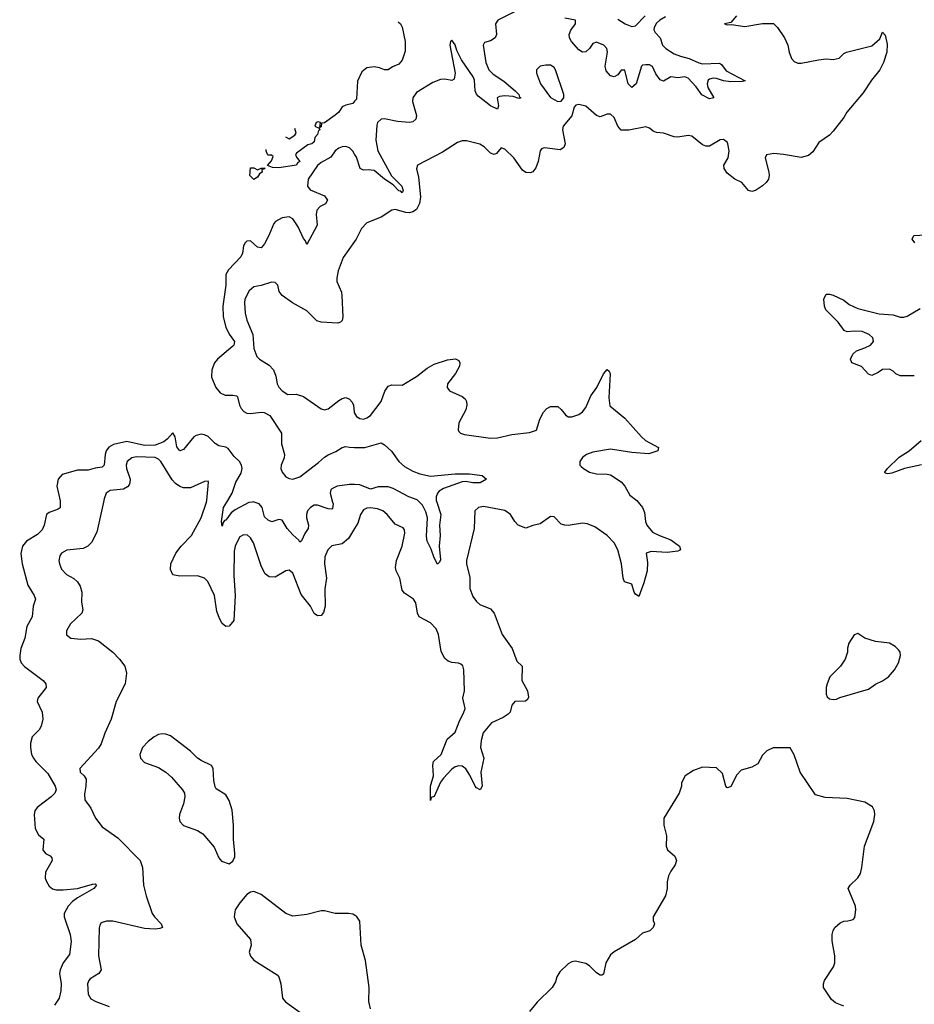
# Model space of a CAD drawing. Header units: inches. Extents: x 2528705 to 2676837, y 911742 to 1023252.
# Tile 75 of 143: x 2548103 to 2553170, y 987155 to 992733. Entities that reach past the tile are written whole.
import ezdxf

# ---------------------------------------------------------------- set-up
doc = ezdxf.new("R2010")
doc.units = ezdxf.units.IN
doc.header["$MEASUREMENT"] = 0
for name, color, linetype in [('C5948', 7, 'Continuous'), ('C5949', 7, 'Continuous'), ('C5958', 7, 'Continuous'), ('C5959', 7, 'Continuous')]:
    doc.layers.add(name, color=color, linetype=linetype)

msp = doc.modelspace()

# ---------------------------------------------------------------- linework, layer by layer
at = {"layer": 'C5948', "color": 5}
for points, elevation in [([(2548332.3, 990000), (2548332.1, 989967.9), (2548320.5, 989959.5), (2548270, 989942), (2548254, 989930), (2548241.6, 989870), (2548230, 989843.7), (2548203.8, 989816.2), (2548140.7, 989779.3), (2548119.1, 989750), (2548110.3, 989709.7), (2548116.5, 989650), (2548149, 989530), (2548184.9, 989470), (2548191.8, 989450), (2548179.5, 989410), (2548173.4, 989350), (2548144.2, 989295.8), (2548131.7, 989230), (2548109.1, 989170), (2548103, 989130), (2548104.5, 989110), (2548111.8, 989090), (2548130, 989068.7), (2548236.4, 988990), (2548250.5, 988970), (2548253.4, 988950), (2548206, 988890), (2548201, 988870), (2548230.7, 988810), (2548233.4, 988770), (2548223.8, 988730), (2548212.7, 988710), (2548174, 988670), (2548164.9, 988635.1), (2548164, 988610), (2548170.7, 988570), (2548180.5, 988550), (2548194.4, 988530), (2548262.5, 988462.5), (2548304.6, 988390), (2548310.2, 988370), (2548301.2, 988350), (2548281.2, 988330), (2548202.7, 988270), (2548189.2, 988250), (2548184.9, 988230), (2548190.2, 988150), (2548210, 988114.4), (2548240.5, 988090), (2548233.7, 988030), (2548248.2, 988010), (2548275.9, 987995.9), (2548284.9, 987984.9), (2548286.7, 987970), (2548250, 987904), (2548247.7, 987870), (2548254, 987850), (2548270, 987824.4), (2548289.3, 987809.3), (2548310, 987804), (2548350, 987802.7), (2548430, 987810.9), (2548516, 987836), (2548530, 987836.4), (2548537.1, 987830), (2548522, 987810), (2548430, 987758.4), (2548402.4, 987737.6), (2548378.3, 987710), (2548355.6, 987670), (2548354.3, 987650), (2548388.7, 987550), (2548393.8, 987510), (2548384.1, 987435.9), (2548349.2, 987390), (2548331.3, 987350), (2548329, 987330), (2548337.7, 987270), (2548335.8, 987230), (2548325.8, 987190), (2548300.8, 987150)], 40), ([(2548578, 990000), (2548540.6, 989830), (2548508.9, 989771.1), (2548489.5, 989750.5), (2548463, 989737), (2548370, 989728.5), (2548339.5, 989710), (2548330, 989695.1), (2548324.6, 989670), (2548327.6, 989650), (2548340.4, 989620.4), (2548368.4, 989590), (2548410, 989567.9), (2548430, 989548.9), (2548444.5, 989524.5), (2548455.1, 989490), (2548453.8, 989433.8), (2548459.7, 989390), (2548454.3, 989370), (2548390, 989309.6), (2548367.4, 989270), (2548367.6, 989247.6), (2548392, 989230), (2548450, 989223.8), (2548510, 989228), (2548550, 989213.4), (2548630, 989150.4), (2548668.4, 989110), (2548697.6, 989070), (2548708.8, 989030), (2548700.3, 988970), (2548648.8, 988870), (2548620.3, 988770), (2548584.4, 988690), (2548564.4, 988630), (2548550, 988606.6), (2548443.6, 988490), (2548445.3, 988470), (2548468.8, 988448.8), (2548478.8, 988430), (2548478.2, 988390), (2548470, 988346), (2548472.7, 988312.7), (2548506.5, 988266.5), (2548532.9, 988210), (2548570, 988159.3), (2548658.2, 988098.2), (2548784.4, 987970), (2548798.7, 987930), (2548804.2, 987830), (2548819.5, 987770), (2548854, 987670), (2548866.7, 987650), (2548904.9, 987610), (2548912, 987590), (2548896.7, 987583.3), (2548870, 987580.4), (2548810, 987584.4), (2548630, 987625.6), (2548594.3, 987625.7), (2548564.4, 987615.6), (2548556.2, 987603.8), (2548552.7, 987587.3), (2548548.9, 987430), (2548564.7, 987350), (2548551.6, 987328.4), (2548501.5, 987298.5), (2548493.7, 987290), (2548486.9, 987270), (2548490, 987211.3), (2548506.5, 987186.5), (2548534.8, 987170), (2548610, 987142.6)], 60), ([(2550000, 989850.8), (2549965.9, 989794.1), (2549930, 989763.7), (2549870, 989751.5), (2549847.6, 989730), (2549831.8, 989690), (2549829.2, 989650.8), (2549841.5, 989570), (2549832, 989508), (2549833.8, 989410), (2549824.5, 989375.5), (2549810, 989357.1), (2549790, 989355), (2549770, 989368.7), (2549750, 989409.8), (2549697.3, 989477.3), (2549650, 989597.6), (2549630, 989615.1), (2549610, 989611.3), (2549550, 989575.1), (2549516.3, 989576.3), (2549493.3, 989593.3), (2549472.5, 989632.5), (2549427.8, 989770), (2549410, 989798), (2549392.7, 989812.7), (2549370, 989815.1), (2549350, 989802.7), (2549341.6, 989790), (2549322.6, 989750), (2549317.7, 989722.3), (2549316.5, 989583.5), (2549322.8, 989470), (2549315.2, 989330), (2549290, 989296.4), (2549270, 989296.1), (2549250, 989311.9), (2549236, 989336), (2549220.1, 989380.1), (2549205.4, 989470), (2549168.4, 989550), (2549150, 989568.4), (2549110, 989582.7), (2549010, 989580.5), (2548970, 989587.6), (2548957.6, 989617.6), (2548958.9, 989650), (2548987.3, 989710), (2549017.7, 989750), (2549076.8, 989810), (2549130.8, 989910), (2549160.2, 990000)], 60), ([(2549421.3, 990000), (2549401.6, 989998.4), (2549323.3, 989956.7), (2549301.5, 989938.5), (2549270, 989897.4), (2549263.6, 989896.4), (2549255.2, 989884.8), (2549250, 989864.5), (2549246.3, 989890), (2549257.6, 989970), (2549275.8, 990000)], 40), ([(2549875.5, 990000), (2549878.2, 989990), (2549875.3, 989964.7), (2549870, 989959.6), (2549850, 989962.7), (2549790, 989982.4), (2549770, 989982.3), (2549749.1, 989970), (2549733.1, 989950), (2549726.5, 989930), (2549726.5, 989910), (2549738.5, 989870), (2549737.4, 989850), (2549717.8, 989822.2), (2549699.6, 989780.4), (2549690, 989774), (2549684.4, 989784.4), (2549650, 989813.8), (2549617.4, 989850), (2549590, 989898), (2549570, 989901.6), (2549531.2, 989888.8), (2549510, 989897.2), (2549490, 989916.3), (2549477.1, 989970), (2549458.7, 989990), (2549431.9, 990000)], 40), ([(2550000, 987659.6), (2549990, 987665.2), (2549966, 987670), (2549890, 987669.3), (2549830, 987683.7), (2549810, 987683.7), (2549730, 987662.7), (2549650, 987654), (2549610, 987669), (2549470, 987776), (2549430, 987793.2), (2549410, 987789.3), (2549390, 987777.2), (2549350.7, 987730), (2549324, 987690), (2549321.1, 987678.9), (2549318, 987650), (2549333, 987610), (2549410, 987522), (2549413.4, 987490), (2549403, 987450), (2549410, 987426.8), (2549430, 987404.9), (2549561.4, 987321.4), (2549570.6, 987310.6), (2549582.8, 987270), (2549590.8, 987190), (2549608.5, 987168.5), (2549710, 987095.5)], 80)]:
    msp.add_lwpolyline(points, dxfattribs=dict(at, elevation=elevation))
at = {"layer": 'C5948', "color": 5, "elevation": 80}
msp.add_lwpolyline([(2548910, 988687), (2548890, 988682.9), (2548864, 988670), (2548830, 988644.5), (2548799.3, 988610), (2548783.1, 988570), (2548786.4, 988550), (2548810, 988523.8), (2548890, 988496.4), (2548930.3, 988470.3), (2548962, 988442), (2549025.5, 988370), (2549035.5, 988350), (2549039.1, 988330), (2549030.7, 988290.7), (2549008.4, 988230), (2549006, 988210), (2549010.7, 988190), (2549030, 988168), (2549110, 988139.3), (2549140.3, 988120.3), (2549204.7, 988044.7), (2549230, 987984.7), (2549245.8, 987965.8), (2549288.7, 987951.3), (2549310, 987964.7), (2549321.2, 987990), (2549321.2, 988010), (2549313.2, 988090), (2549314.5, 988170), (2549305.6, 988254.4), (2549289.2, 988310), (2549270, 988342), (2549216.4, 988376.4), (2549210, 988386), (2549202, 988422), (2549199, 988490), (2549190, 988508), (2549130, 988535.1), (2549109.7, 988549.7), (2549070, 988589.2), (2548956.6, 988676.6), (2548930, 988686)], close=True, dxfattribs=at)
at = {"layer": 'C5949', "color": 5}
for points, elevation in [([(2550000, 992271.5), (2549990, 992259), (2549950, 992249.2), (2549930, 992239), (2549910.4, 992209.6), (2549890, 992193.2), (2549830, 992148.7), (2549812.7, 992147.3), (2549810, 992126), (2549802, 992122), (2549806, 992150), (2549794, 992154), (2549782, 992150), (2549774, 992130), (2549799.6, 992119.6), (2549802, 992110), (2549794.4, 992105.6), (2549790, 992082), (2549774.4, 992065.6), (2549770, 992042), (2549758, 992030), (2549735.5, 992024.5), (2549670, 991978), (2549666, 991970), (2549670, 991954), (2549690.3, 991930.3), (2549677.3, 991922.7), (2549670, 991909.8), (2549570, 991893.2), (2549535.3, 991895.3), (2549507.3, 991907.3), (2549530, 991934), (2549538, 991958), (2549530, 991966), (2549510, 991966), (2549506, 991970), (2549498, 991990), (2549498, 991997.4)], 20), ([(2549608.1, 992070.6), (2549630, 992058), (2549660.4, 992079.6), (2549668, 992090), (2549661.4, 992116.6)], 20), ([(2550000, 991971.7), (2549990, 991988.3), (2549970, 992006.6), (2549950, 992014.7), (2549930, 992013.3), (2549910, 992005.6), (2549890, 991989.6), (2549865.7, 991954.3), (2549810, 991924.7), (2549790, 991908), (2549736.5, 991830), (2549733.4, 991790), (2549748.7, 991770), (2549830, 991735.6), (2549847.2, 991710), (2549834.9, 991690), (2549805.1, 991674.9), (2549786.1, 991653.9), (2549782.7, 991630), (2549787.7, 991570), (2549730, 991459), (2549721.1, 991481.1), (2549710, 991493), (2549680.6, 991560.6), (2549650, 991604.8), (2549630, 991617), (2549590, 991609.8), (2549551.8, 991590), (2549541.5, 991578.5), (2549514.8, 991510), (2549490, 991464), (2549470, 991440.5), (2549450, 991443.9), (2549410, 991479.7), (2549390, 991478.9), (2549380.3, 991470), (2549370, 991452.3), (2549364.8, 991410), (2549356.1, 991390), (2549284.8, 991315.2), (2549271, 991290), (2549269.8, 991230), (2549253.7, 991110), (2549255, 991050), (2549270, 990991.6), (2549290, 990950.8), (2549318.7, 990910), (2549315.8, 990890), (2549310, 990883.2), (2549223.9, 990810), (2549206.4, 990790), (2549191.8, 990750), (2549190, 990707.7), (2549213.4, 990650), (2549238.8, 990618.8), (2549266.7, 990606.7), (2549310, 990606.2), (2549330, 990602.3), (2549336.5, 990596.5), (2549347.8, 990550), (2549356.8, 990530), (2549372.5, 990512.5), (2549390, 990504.3), (2549410, 990502.1), (2549470, 990510.2), (2549488.1, 990508.1), (2549520.4, 990490), (2549584.9, 990390), (2549586.7, 990330), (2549603.6, 990270), (2549601.6, 990250), (2549584, 990210), (2549582.1, 990190), (2549588.8, 990170), (2549610, 990144.1), (2549630, 990133.1), (2549650, 990130.6), (2549690, 990143.6), (2549796.1, 990223.9), (2549830, 990255), (2549850, 990268.2), (2549894.1, 990285.9), (2549930, 990310.3), (2549950, 990315.3), (2549970, 990310.4), (2550000, 990310.2)], 40), ([(2550000, 991477.2), (2549934.7, 991385.3), (2549907.2, 991310), (2549898.3, 991270), (2549898.7, 991250), (2549925.5, 991190), (2549928, 991170), (2549932.7, 991050), (2549930.3, 991029.7), (2549919.9, 991020.1), (2549905.2, 991014.8), (2549810, 991019.6), (2549786.5, 991026.5), (2549730, 991083.6), (2549648.6, 991128.6), (2549589.5, 991170), (2549572.5, 991192.5), (2549565.1, 991230), (2549550, 991245.1), (2549530, 991246), (2549470, 991226.9), (2549430, 991220.7), (2549403.4, 991196.6), (2549378.7, 991150), (2549375.3, 991130), (2549379.5, 991070), (2549390.3, 991030), (2549422.6, 990950), (2549430, 990871.3), (2549445.2, 990825.2), (2549460.7, 990810), (2549516, 990776), (2549540.7, 990750), (2549553.4, 990713.4), (2549561.6, 990670), (2549570, 990651), (2549590, 990630.8), (2549622, 990610), (2549669.2, 990610.8), (2549710, 990599.1), (2549810, 990528.8), (2549830, 990523.7), (2549850, 990528.7), (2549910, 990574.9), (2549930, 990587), (2549950, 990592.4), (2549970, 990583.8), (2549986.5, 990566.5), (2549993.4, 990550), (2549996.5, 990510), (2550000, 990503.6)], 60), ([(2549275.8, 990000), (2549306, 990050), (2549327.9, 990112.1), (2549356.7, 990163.3), (2549362.6, 990190), (2549359.9, 990210), (2549348.6, 990230), (2549317.8, 990257.8), (2549282.9, 990302.9), (2549270, 990311.6), (2549230, 990318.4), (2549210, 990331.7), (2549171.2, 990371.2), (2549150, 990380.5), (2549130, 990384.2), (2549102.1, 990377.9), (2549090, 990369), (2549030, 990298.2), (2549010, 990289.8), (2548992.5, 990312.5), (2548983.8, 990370), (2548970, 990392.8), (2548940.9, 990359.1), (2548918.7, 990341.3), (2548870, 990322.8), (2548810, 990320), (2548710, 990343.4), (2548634.2, 990325.8), (2548608.2, 990311.8), (2548592.6, 990290), (2548586.5, 990270), (2548581.3, 990210), (2548570, 990198.3), (2548530, 990192.8), (2548490, 990180.6), (2548430, 990180.8), (2548342.9, 990157.1), (2548320.5, 990130), (2548312.4, 990090), (2548332.4, 990007.6), (2548332.3, 990000)], 40), ([(2549160.2, 990000), (2549163.5, 990010), (2549172.5, 990112.5), (2549170, 990118), (2549150, 990117.2), (2549070, 990081.3), (2549030, 990081.1), (2549010, 990088.2), (2548985.1, 990105.1), (2548965.8, 990125.8), (2548903.1, 990230), (2548890, 990243.9), (2548870, 990253.7), (2548764.3, 990255.7), (2548737.3, 990250), (2548712.4, 990230), (2548706, 990210), (2548707.9, 990190), (2548728, 990130), (2548727.6, 990110), (2548722.2, 990097.8), (2548713.1, 990086.9), (2548690, 990073.8), (2548614.9, 990065.1), (2548593, 990050), (2548582, 990018), (2548578, 990000)], 60), ([(2550000, 990099.4), (2549970, 990100.7), (2549900.7, 990090), (2549870, 990075.1), (2549865.2, 990070), (2549862.2, 990050), (2549875.5, 990000)], 40), ([(2549431.9, 990000), (2549430, 990000.7), (2549421.3, 990000)], 40)]:
    msp.add_lwpolyline(points, dxfattribs=dict(at, elevation=elevation))
at = {"layer": 'C5949', "color": 5, "elevation": 20}
msp.add_lwpolyline([(2549450, 991882), (2549470, 991892), (2549492.7, 991892.7), (2549486, 991886), (2549474, 991886), (2549476, 991870), (2549460.7, 991859.3), (2549450, 991842), (2549430, 991828), (2549406, 991850), (2549410, 991894), (2549430, 991894)], close=True, dxfattribs=at)
at = {"layer": 'C5958', "color": 5}
for points, elevation in [([(2551606.8, 990000), (2551630.4, 989970.4), (2551641.4, 989941.4), (2551647.3, 989890), (2551654.8, 989870), (2551687.7, 989830), (2551726, 989810), (2551790, 989787), (2551839.1, 989750), (2551846, 989730), (2551830, 989722.9), (2551770, 989715.1), (2551679.8, 989720.2), (2551651.3, 989710), (2551658.7, 989658.7), (2551656.9, 989610), (2551638.2, 989541.8), (2551610, 989466), (2551590, 989479.3), (2551582.9, 989490), (2551570, 989535.3), (2551527.6, 989547.6), (2551520.5, 989570), (2551512, 989650), (2551490, 989729.3), (2551470.8, 989770), (2551430, 989811.1), (2551359.8, 989859.8), (2551317.5, 989877.5), (2551290, 989881.1), (2551210, 989867.6), (2551190, 989869.5), (2551170, 989876), (2551130, 989917.2), (2551110, 989919.3), (2551050, 989876.2), (2551010, 989867.6), (2550970, 989851.6), (2550926.6, 989870), (2550907, 989890), (2550883.6, 989930), (2550850, 989951.9), (2550730, 989974.8), (2550700.7, 989970), (2550681.7, 989950), (2550676.5, 989850), (2550633.2, 989670), (2550634.2, 989650), (2550653.1, 989573.1), (2550652.5, 989510), (2550670, 989464.6), (2550690, 989436.5), (2550710, 989420.8), (2550770, 989396), (2550790.2, 989370.2), (2550834.8, 989250), (2550891.5, 989170), (2550919.6, 989099.6), (2550948, 989070), (2550947.9, 988990), (2550978.3, 988930), (2550984.7, 988895.3), (2550979.3, 988880.7), (2550968.6, 988871.4), (2550907.7, 988870), (2550890.5, 988850), (2550880.5, 988810), (2550870, 988798), (2550841.2, 988778.8), (2550775.8, 988750), (2550727.8, 988692.2), (2550716.8, 988650), (2550713.8, 988610), (2550732.2, 988550), (2550715.2, 988470), (2550722.3, 988390), (2550710.4, 988370), (2550690, 988381.1), (2550683.5, 988390), (2550653.4, 988453.4), (2550630, 988488.2), (2550610, 988503), (2550590, 988506), (2550570, 988499.7), (2550550, 988486.6), (2550503.4, 988436.6), (2550487.1, 988412.9), (2550450, 988332.7), (2550434, 988326), (2550429.6, 988310), (2550429.8, 988390), (2550446.8, 988450), (2550442.7, 988510), (2550446.6, 988530), (2550490, 988570.4), (2550523.3, 988656.7), (2550570, 988696), (2550595.2, 988764.8), (2550616.6, 988803.4), (2550625.7, 988830), (2550613.7, 988890), (2550622.6, 988930), (2550618, 989050), (2550612.4, 989072.4), (2550601.7, 989081.7), (2550588, 989088), (2550550, 989091.5), (2550530, 989098.7), (2550510, 989114.5), (2550490, 989152.7), (2550475.2, 989250), (2550462.7, 989282.7), (2550430, 989315.8), (2550366.3, 989350), (2550356.4, 989370), (2550347.1, 989430), (2550332.8, 989450), (2550283.3, 989483.3), (2550270, 989500.9), (2550256, 989570), (2550235.4, 989610), (2550231, 989630), (2550238, 989670), (2550269.8, 989750), (2550283.6, 989823.6), (2550282.5, 989842.5), (2550274.5, 989854.5), (2550230, 989875.6), (2550184.8, 989930), (2550159.7, 989950), (2550130, 989961.6), (2550090, 989968.3), (2550070, 989966.5), (2550050, 989956.8), (2550033.8, 989930), (2550018.5, 989881.5), (2550000, 989850.8)], 60), ([(2550465.9, 990000), (2550489, 989930), (2550480.7, 989870), (2550483.6, 989810), (2550479.5, 989750), (2550486.4, 989673.6), (2550481, 989659), (2550470, 989649), (2550450, 989684), (2550434, 989734), (2550410, 989779), (2550407.3, 989807.3), (2550412.5, 989910), (2550404.1, 989944.1), (2550383.5, 989983.5), (2550367.3, 990000)], 40), ([(2552770, 987144.5), (2552723, 987163), (2552701.2, 987181.2), (2552655.3, 987250), (2552655.3, 987270), (2552662, 987290), (2552712.9, 987367.1), (2552719, 987390), (2552719.3, 987430), (2552705.6, 987514.4), (2552704, 987550), (2552710, 987572), (2552719, 987590), (2552750, 987616), (2552770, 987626), (2552792.9, 987627.1), (2552824, 987636), (2552833.2, 987646.8), (2552839.3, 987690), (2552836, 987710), (2552796, 987810), (2552806, 987830), (2552849.7, 987870.3), (2552864.9, 987895.1), (2552873.6, 987930), (2552887.6, 988050), (2552940.7, 988190), (2552947, 988230), (2552943.7, 988250), (2552933, 988273), (2552890, 988299.5), (2552790, 988320.9), (2552665.6, 988325.6), (2552610, 988342), (2552524, 988470), (2552488.9, 988568.9), (2552467.3, 988607.3), (2552370, 988608), (2552334, 988590), (2552310, 988566), (2552283.6, 988516.4), (2552250, 988498), (2552190, 988482), (2552165.2, 988454.8), (2552130, 988388), (2552116.9, 988383.1), (2552110, 988382), (2552102, 988390), (2552083.2, 988463.2), (2552050, 988494), (2551970, 988499), (2551919.8, 988480.2), (2551871.3, 988450), (2551851, 988410), (2551851, 988390), (2551838, 988350), (2551751, 988210), (2551751, 988170), (2551766, 988110), (2551764.7, 988050), (2551771.3, 988030), (2551813.7, 987993.7), (2551822.8, 987970), (2551815.2, 987944.8), (2551790.6, 987909.4), (2551778, 987882), (2551770.9, 987849.1), (2551770.8, 987810), (2551761, 987770), (2551691.3, 987650), (2551691.3, 987630), (2551698, 987610), (2551691.1, 987588.9), (2551672, 987570), (2551630, 987557.2), (2551590, 987521.2), (2551470, 987452.3), (2551450, 987435.1), (2551422.4, 987390), (2551410, 987326), (2551399.8, 987320.2), (2551390, 987319), (2551370, 987332.7), (2551330, 987372.7), (2551310, 987386), (2551250, 987399), (2551230, 987395.3), (2551210, 987384), (2551161.4, 987338.6), (2551146, 987310), (2551138, 987282), (2551118, 987250), (2551033.7, 987166.3), (2550990, 987114)], 80), ([(2550089.6, 987129.6), (2550080.9, 987170), (2550082.9, 987250), (2550062, 987402), (2550036.2, 987490), (2550030, 987626), (2550010, 987654), (2550000, 987659.6)], 80)]:
    msp.add_lwpolyline(points, dxfattribs=dict(at, elevation=elevation))
at = {"layer": 'C5958', "color": 5, "elevation": 80}
msp.add_lwpolyline([(2552850, 989255.3), (2552830, 989248), (2552799.8, 989200.2), (2552791.6, 989171.6), (2552790.9, 989149.1), (2552778, 989110), (2552751.3, 989070), (2552691.3, 989010), (2552676, 988970), (2552671, 988950), (2552671.1, 988911.1), (2552676.9, 988896.9), (2552690, 988884.7), (2552710, 988881), (2552730, 988884), (2552747.2, 988892.8), (2552910, 988940.4), (2552951, 988969), (2552990, 988987.4), (2553023.6, 989010), (2553058.7, 989050), (2553081.3, 989090), (2553091.6, 989130), (2553089.6, 989150), (2553082, 989162), (2553062, 989182), (2553030, 989200.7), (2552950, 989209.5), (2552889.5, 989229.5)], close=True, dxfattribs=at)
at = {"layer": 'C5959', "color": 5}
for points, elevation in [([(2550910, 992779.3), (2550810.6, 992730), (2550797.6, 992710), (2550802.7, 992650), (2550796.5, 992630), (2550770, 992613.7), (2550735.6, 992604.4), (2550727.5, 992590), (2550742.3, 992490), (2550759.6, 992450), (2550784.3, 992424.3), (2550844.2, 992384.2), (2550909.3, 992330), (2550930.2, 992310), (2550934.5, 992294.5), (2550940.4, 992290), (2550930, 992286), (2550897.3, 992297.3), (2550850, 992302.9), (2550821.2, 992298.8), (2550808.2, 992290), (2550814.1, 992245.9), (2550810, 992226.9), (2550770, 992245.2), (2550700.5, 992300.5), (2550690.6, 992310.6), (2550682.3, 992330), (2550679.6, 992390), (2550671.4, 992410), (2550605.4, 992505.4), (2550578.9, 992558.9), (2550570, 992591.6), (2550550, 992617), (2550543.8, 992610), (2550539.6, 992590), (2550569.1, 992430), (2550564.1, 992395.9), (2550550, 992388.4), (2550510, 992395.6), (2550485.7, 992394.3), (2550443, 992377), (2550350, 992320.9), (2550329.4, 992290), (2550327.9, 992270), (2550350.2, 992189.8), (2550347.4, 992170), (2550330, 992155.6), (2550310, 992151.8), (2550242.9, 992157.1), (2550170, 992172.6), (2550150, 992169.6), (2550130.4, 992150), (2550124.8, 992135.2), (2550120.7, 992050), (2550131.9, 991990), (2550208.2, 991848.2), (2550267.6, 991790), (2550275.8, 991764.2), (2550270, 991752.3), (2550261.7, 991761.7), (2550250, 991764.2), (2550217.6, 991797.6), (2550170, 991829.3), (2550110, 991878), (2550077.2, 991882.8), (2550050, 991880.4), (2550030.7, 991890.7), (2550010, 991955.1), (2550000, 991971.7)], 40), ([(2552163.8, 992756.2), (2552130, 992718), (2552094, 992710), (2552110, 992704.7), (2552134, 992706), (2552210, 992694.9), (2552310, 992712.4), (2552372.3, 992712.3), (2552394.8, 992690), (2552434.8, 992630), (2552454, 992590), (2552460.7, 992550), (2552473.7, 992513.7), (2552490, 992496), (2552510, 992486.8), (2552530, 992486.8), (2552626.4, 992506.4), (2552671.1, 992511.1), (2552710, 992507.3), (2552744.7, 992515.3), (2552770, 992542), (2552786, 992550), (2552930, 992586), (2552974.5, 992625.5), (2552990, 992662), (2553005.4, 992645.4), (2553015.6, 992595.6), (2553014.9, 992550), (2552994.6, 992490), (2552974.9, 992450), (2552927.2, 992390), (2552880.9, 992319.1), (2552788, 992210), (2552770, 992179.3), (2552710, 992101.2), (2552690, 992079.3), (2552630, 992037.2), (2552595.1, 991984.9), (2552570, 991964.5), (2552530, 991952.3), (2552430, 991969.7), (2552374.5, 991974.5), (2552333.2, 991966.8), (2552324.4, 991950), (2552346, 991870), (2552348.8, 991850), (2552343.7, 991830), (2552330.3, 991810), (2552310, 991791.5), (2552270, 991765.6), (2552250, 991759.5), (2552230, 991766), (2552192.7, 991810), (2552154, 991830), (2552110, 991863.7), (2552092.3, 991890), (2552092, 991910), (2552115.4, 991950), (2552122, 991990), (2552114.7, 992030), (2552110, 992039.3), (2552090, 992054.5), (2552070, 992052), (2552010, 992017.6), (2551990, 992016.9), (2551970, 992024.7), (2551910, 992072.6), (2551890, 992076.4), (2551830, 992067.3), (2551810, 992069.7), (2551750, 992091.1), (2551710, 992093.3), (2551690, 992102), (2551670, 992119.5), (2551650, 992126), (2551553, 992107), (2551510, 992107.9), (2551489.9, 992129.9), (2551470, 992179.7), (2551450, 992197.8), (2551430, 992198.4), (2551390, 992183.1), (2551370, 992189.7), (2551310, 992244), (2551270, 992253.6), (2551252, 992250), (2551243, 992237), (2551230, 992189), (2551180.7, 992130), (2551177.1, 992110), (2551191.7, 992030), (2551185.5, 992010), (2551164.7, 991995.3), (2551090, 992006), (2551073, 992007), (2551058, 992002), (2551050.4, 991989.6), (2551039.5, 991930), (2551026.5, 991893.5), (2551010, 991872), (2550994.4, 991865.6), (2550970, 991868.2), (2550950, 991880.5), (2550902.3, 991950), (2550850, 992000.5), (2550830, 992006.6), (2550804.4, 991975.6), (2550790, 991969.7), (2550770, 991977.4), (2550733.2, 992013.2), (2550710, 992028.9), (2550633.1, 992046.9), (2550610, 992046.6), (2550582.7, 992037.3), (2550497.6, 991982.4), (2550356, 991910), (2550350.7, 991889.3), (2550361.8, 991841.8), (2550372.7, 991730), (2550367.3, 991692.7), (2550350, 991658.8), (2550330, 991644.7), (2550310, 991639.9), (2550290, 991640.2), (2550230, 991657.3), (2550210, 991654.7), (2550150, 991614.7), (2550070, 991583.1), (2550038.5, 991550), (2550009.1, 991490), (2550000, 991477.2)], 60), ([(2551760.8, 992750), (2551728.6, 992731.4), (2551710, 992713.6), (2551696, 992690), (2551695.5, 992675.5), (2551701.6, 992661.6), (2551730.2, 992630.2), (2551744.2, 992590), (2551762.7, 992570), (2551810, 992540.1), (2551845.9, 992525.9), (2551894.3, 992514.3), (2551950, 992489.2), (2551970, 992484), (2552067.1, 992487.1), (2552078.8, 992478.8), (2552104.3, 992444.3), (2552212.3, 992387.7), (2552197.1, 992382.9), (2552130, 992381), (2552090, 992386.4), (2552050, 992399.9), (2552030, 992402.2), (2552010, 992396.8), (2552002.6, 992390), (2551996.9, 992370), (2552000.7, 992350), (2552033.7, 992290), (2552010, 992285.3), (2551966.9, 992306.9), (2551933.7, 992353.7), (2551890, 992401.4), (2551870, 992409.8), (2551830, 992404.1), (2551790, 992409.8), (2551750, 992385.3), (2551730, 992392.8), (2551706.1, 992426.1), (2551687.4, 992467.4), (2551670, 992477.4), (2551650, 992478), (2551630, 992475.5), (2551624.2, 992470), (2551594.5, 992370), (2551569.9, 992349.9), (2551550, 992369.7), (2551530, 992446.9), (2551510, 992448.3), (2551490, 992420.3), (2551470, 992408.7), (2551450, 992416.2), (2551424.5, 992444.5), (2551418.8, 992470), (2551432.5, 992550), (2551428.5, 992570), (2551411.9, 992590), (2551370, 992605.6), (2551350, 992599.3), (2551330, 992569.8), (2551310, 992551.8), (2551290, 992548.7), (2551270, 992562.6), (2551227.4, 992610), (2551216.8, 992630), (2551214.8, 992650), (2551225.4, 992674.6), (2551251.1, 992710), (2551251.8, 992730), (2551190, 992741.7)], 40), ([(2551490, 992735.8), (2551532.7, 992710), (2551570, 992694.1), (2551590, 992698.9), (2551645.5, 992754.5)], 40), ([(2550247.3, 992720.7), (2550258.9, 992710), (2550270, 992690.5), (2550286.7, 992610), (2550285.3, 992554.7), (2550270, 992504), (2550250, 992481.2), (2550213.7, 992466.3), (2550190, 992449.4), (2550170, 992449.6), (2550141.2, 992461.2), (2550110, 992467.1), (2550070, 992460.7), (2550041.5, 992438.5), (2550015.8, 992384.2), (2550010, 992284), (2550000, 992271.5)], 20), ([(2553173.2, 991470), (2553157.2, 991490), (2553168, 991510), (2553270, 991515.8)], 60), ([(2553170, 990716), (2553090, 990716), (2553066, 990726), (2553050, 990742), (2553030, 990753.2), (2552990, 990752.3), (2552966, 990734), (2552930, 990717.2), (2552910, 990725.2), (2552870, 990769), (2552815.3, 990790), (2552809.2, 990810), (2552821.6, 990838.4), (2552842, 990858), (2552890, 990873.4), (2552921.2, 990890), (2552938, 990910), (2552934.5, 990930), (2552915.1, 990950), (2552874, 990966), (2552830, 990969.2), (2552790, 990964), (2552772.9, 990972.9), (2552738.9, 991018.9), (2552669.2, 991090), (2552661.2, 991110), (2552657.2, 991150), (2552670, 991178), (2552690, 991178.8), (2552710, 991173.4), (2552770, 991144), (2552800.3, 991120.3), (2552850, 991096.5), (2552970, 991067.4), (2553050, 991061.6), (2553090, 991048.7), (2553110, 991048.4), (2553130, 991054), (2553203.2, 991096.8)], 60), ([(2550000, 990503.6), (2550010, 990485.7), (2550030, 990473.4), (2550050, 990470.3), (2550070, 990477.4), (2550090, 990490.4), (2550149.8, 990570), (2550171.2, 990628.8), (2550190, 990656.9), (2550210, 990664.7), (2550270, 990662), (2550350, 990712), (2550410, 990759.7), (2550450, 990782.2), (2550525.7, 990805.7), (2550571.5, 990811.5), (2550590, 990802.8), (2550595.8, 990790), (2550594.6, 990770), (2550571.9, 990728.1), (2550526.4, 990670), (2550524, 990650), (2550538, 990630), (2550610, 990598.8), (2550625.2, 990585.2), (2550633, 990570), (2550635.5, 990550), (2550630, 990522), (2550590.5, 990450), (2550586, 990410), (2550590, 990401), (2550598.8, 990390), (2550623.2, 990383.2), (2550770, 990362.4), (2550810, 990364.6), (2550890, 990383.7), (2550990, 990394.9), (2551030, 990407.7), (2551049.3, 990470.7), (2551069, 990510), (2551088.7, 990530), (2551110, 990541), (2551150, 990541), (2551170, 990524.7), (2551193.7, 990493.7), (2551210, 990484), (2551230, 990483), (2551270, 990497.1), (2551290, 990510.6), (2551310, 990536.3), (2551338, 990602), (2551371.5, 990650), (2551410, 990726.8), (2551430.7, 990750.7), (2551442, 990742), (2551447.5, 990727.5), (2551439.5, 990590), (2551444.6, 990544.6), (2551530, 990474.8), (2551624.9, 990370), (2551648, 990350), (2551722, 990310), (2551718, 990290), (2551666.1, 990273.9), (2551570, 990280.8), (2551450, 990299.3), (2551350, 990283.5), (2551314, 990270), (2551290, 990253.3), (2551276.4, 990230), (2551276.4, 990210), (2551282.6, 990202.6), (2551295.5, 990190), (2551330, 990170.4), (2551370, 990160.3), (2551430, 990159.3), (2551450, 990154.9), (2551510, 990114), (2551530.3, 990090.3), (2551559, 990039), (2551598.8, 990010), (2551606.8, 990000)], 60), ([(2553210, 990211.1), (2553114.8, 990190), (2553043.6, 990163.6), (2553020.5, 990160.5), (2553004.8, 990164.8), (2553003.7, 990170), (2553018.4, 990190), (2553084.6, 990255.4), (2553141.6, 990290), (2553209.2, 990350)], 60), ([(2550000, 990310.2), (2550058, 990310), (2550150, 990336.3), (2550170, 990325.5), (2550209.3, 990289.3), (2550250.2, 990230), (2550281.6, 990201.6), (2550330, 990174.5), (2550370, 990159.7), (2550430, 990146.9), (2550570, 990159.5), (2550650, 990160.3), (2550722, 990150), (2550746, 990130), (2550710.2, 990109.8), (2550670, 990108.4), (2550630, 990116.9), (2550610, 990115.6), (2550503, 990077), (2550478.2, 990061.8), (2550470.2, 990050), (2550461.6, 990030), (2550462.6, 990010), (2550465.9, 990000)], 40), ([(2550367.3, 990000), (2550353.7, 990013.7), (2550306.3, 990030), (2550218, 990078), (2550190, 990085.8), (2550133.9, 990086.1), (2550090, 990073.5), (2550030, 990098), (2550000, 990099.4)], 40)]:
    msp.add_lwpolyline(points, dxfattribs=dict(at, elevation=elevation))
at = {"layer": 'C5959', "color": 5, "elevation": 60}
msp.add_lwpolyline([(2551083.7, 992476.3), (2551050.4, 992469.6), (2551030.7, 992450), (2551030.5, 992430), (2551052.7, 992370), (2551110, 992293.4), (2551150, 992270.8), (2551170, 992271.3), (2551184, 992290), (2551185.2, 992310), (2551137.4, 992450), (2551130, 992462), (2551110, 992475.1)], close=True, dxfattribs=at)

doc.saveas('drawing.dxf')
